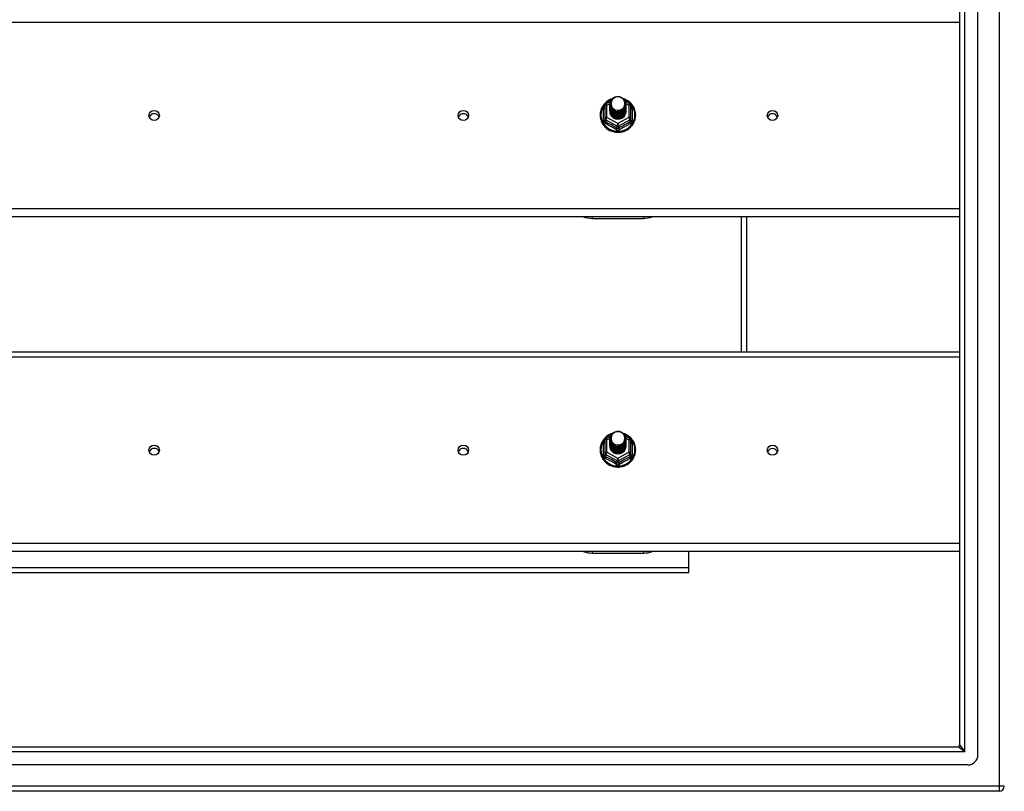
# Model space of a CAD drawing. Header units: inches. Extents: x 96 to 240, y 71 to 103.
# Tile 20 of 30: x 149 to 168, y 72 to 87. Entities that reach past the tile are written whole.
import ezdxf

# ---------------------------------------------------------------- set-up
doc = ezdxf.new("R2010")
doc.units = ezdxf.units.IN
doc.header["$MEASUREMENT"] = 0
doc.layers.add('Visible Edges(ANSI)', color=7, linetype='Continuous', lineweight=25)
doc.layers.add('Visible Tangent Edges(ANSI)', color=7, linetype='Continuous', lineweight=25)

msp = doc.modelspace()

# ---------------------------------------------------------------- linework, layer by layer
at = {"layer": 'Visible Edges(ANSI)'}
for p, q in [((167.596, 72.911), (167.596, 101.493)), ((167.242, 73.099), (167.242, 101.305)), ((160.354, 85.518), (160.354, 85.278)), ((160.374, 85.552), (160.464, 85.602)), ((160.454, 85.55), (160.454, 85.551)), ((160.454, 85.538), (160.454, 85.538)), ((160.454, 85.525), (160.454, 85.526)), ((160.454, 85.513), (160.454, 85.513)), ((160.454, 85.5), (160.454, 85.501)), ((160.454, 85.488), (160.454, 85.488)), ((160.454, 85.475), (160.454, 85.476)), ((160.454, 85.463), (160.454, 85.463)), ((160.454, 85.45), (160.454, 85.451)), ((160.454, 85.438), (160.454, 85.438)), ((160.454, 85.425), (160.454, 85.425)), ((160.749, 85.604), (160.841, 85.552)), ((160.761, 85.544), (160.761, 85.545)), ((160.761, 85.532), (160.761, 85.532)), ((160.761, 85.519), (160.761, 85.519)), ((160.761, 85.507), (160.761, 85.507)), ((160.761, 85.494), (160.761, 85.494)), ((160.761, 85.481), (160.761, 85.482)), ((160.761, 85.469), (160.761, 85.469)), ((160.761, 85.456), (160.761, 85.457)), ((160.761, 85.444), (160.761, 85.444)), ((160.761, 85.431), (160.761, 85.432)), ((160.862, 85.278), (160.862, 85.518)), ((160.354, 85.278), (160.354, 85.233)), ((160.454, 85.412), (160.454, 85.413)), ((160.589, 85.264), (160.588, 85.257)), ((160.761, 85.419), (160.761, 85.419)), ((160.862, 85.233), (160.862, 85.278)), ((167.242, 83.358), (130.608, 83.358)), ((160.108, 83.329), (161.108, 83.329)), ((163.108, 80.734), (163.108, 83.358)), ((130.608, 80.734), (167.242, 80.734)), ((160.354, 79.018), (160.354, 78.778)), ((160.374, 79.052), (160.464, 79.102)), ((160.454, 79.05), (160.454, 79.051)), ((160.454, 79.038), (160.454, 79.038)), ((160.454, 79.025), (160.454, 79.026)), ((160.454, 79.013), (160.454, 79.013)), ((160.454, 79), (160.454, 79.001)), ((160.454, 78.988), (160.454, 78.988)), ((160.454, 78.975), (160.454, 78.976)), ((160.454, 78.963), (160.454, 78.963)), ((160.454, 78.95), (160.454, 78.951)), ((160.454, 78.938), (160.454, 78.938)), ((160.454, 78.925), (160.454, 78.925)), ((160.749, 79.104), (160.841, 79.052)), ((160.761, 79.044), (160.761, 79.045)), ((160.761, 79.032), (160.761, 79.032)), ((160.761, 79.019), (160.761, 79.019)), ((160.761, 79.007), (160.761, 79.007)), ((160.761, 78.994), (160.761, 78.994)), ((160.761, 78.981), (160.761, 78.982)), ((160.761, 78.969), (160.761, 78.969)), ((160.761, 78.956), (160.761, 78.957)), ((160.761, 78.944), (160.761, 78.944)), ((160.761, 78.931), (160.761, 78.932)), ((160.862, 78.778), (160.862, 79.018)), ((160.354, 78.778), (160.354, 78.733)), ((160.454, 78.912), (160.454, 78.913)), ((160.589, 78.764), (160.588, 78.757)), ((160.761, 78.919), (160.761, 78.919)), ((160.862, 78.733), (160.862, 78.778)), ((167.242, 76.858), (130.608, 76.858)), ((160.108, 76.829), (161.108, 76.829)), ((161.983, 76.551), (161.983, 76.858)), ((135.233, 76.452), (161.983, 76.452)), ((161.983, 76.452), (161.983, 76.551)), ((97.005, 73.068), (167.211, 73.068)), ((167.399, 72.714), (96.816, 72.714)), ((168.009, 72.202), (96.974, 72.202))]:
    msp.add_line(p, q, dxfattribs=at)
at = {"layer": 'Visible Edges(ANSI)', "flags": 128}
for points in [[(160.496, 85.651), (160.474, 85.643), (160.452, 85.633), (160.432, 85.622), (160.412, 85.61), (160.393, 85.596), (160.375, 85.581), (160.358, 85.565), (160.342, 85.548), (160.328, 85.53), (160.315, 85.511), (160.303, 85.491), (160.292, 85.471), (160.284, 85.449), (160.276, 85.428), (160.27, 85.405), (160.266, 85.383), (160.264, 85.36), (160.263, 85.337), (160.263, 85.314), (160.265, 85.291), (160.269, 85.268), (160.275, 85.246), (160.282, 85.224), (160.29, 85.203), (160.3, 85.182), (160.312, 85.162), (160.325, 85.143), (160.339, 85.124), (160.354, 85.107), (160.371, 85.091), (160.389, 85.076), (160.407, 85.062), (160.427, 85.049), (160.448, 85.038), (160.469, 85.028), (160.491, 85.02), (160.513, 85.013), (160.536, 85.007), (160.559, 85.003), (160.583, 85.001), (160.606, 85), (160.63, 85), (160.653, 85.003), (160.677, 85.007), (160.7, 85.012), (160.722, 85.019), (160.744, 85.027), (160.765, 85.037), (160.786, 85.048), (160.806, 85.06), (160.825, 85.074), (160.842, 85.089), (160.859, 85.105), (160.875, 85.122), (160.889, 85.141), (160.902, 85.16), (160.914, 85.18), (160.924, 85.2), (160.933, 85.222), (160.94, 85.244), (160.946, 85.266), (160.95, 85.289), (160.952, 85.311), (160.953, 85.334)], [(160.475, 85.477), (160.459, 85.516), (160.454, 85.557), (160.462, 85.598), (160.482, 85.635), (160.512, 85.665), (160.55, 85.686), (160.592, 85.696), (160.636, 85.693), (160.677, 85.679), (160.713, 85.654), (160.74, 85.621), (160.757, 85.581), (160.761, 85.538), (160.753, 85.496), (160.733, 85.458), (160.703, 85.427), (160.666, 85.405), (160.623, 85.394), (160.579, 85.395), (160.538, 85.408), (160.502, 85.432), (160.475, 85.464), (160.459, 85.503), (160.454, 85.544)], [(160.492, 85.622), (160.491, 85.619), (160.489, 85.617), (160.488, 85.614), (160.487, 85.612), (160.486, 85.609), (160.485, 85.606), (160.484, 85.604), (160.483, 85.601), (160.482, 85.598), (160.482, 85.596), (160.481, 85.593), (160.48, 85.59), (160.48, 85.587), (160.479, 85.585), (160.479, 85.582), (160.479, 85.579), (160.478, 85.576), (160.478, 85.573), (160.478, 85.571), (160.478, 85.568), (160.478, 85.565), (160.478, 85.562), (160.478, 85.559), (160.478, 85.557)], [(160.494, 85.452), (160.516, 85.434), (160.543, 85.419), (160.571, 85.411), (160.601, 85.407), (160.631, 85.41), (160.66, 85.418), (160.686, 85.432), (160.71, 85.451), (160.728, 85.474), (160.742, 85.5), (160.75, 85.528), (160.752, 85.557), (160.747, 85.586), (160.736, 85.613), (160.72, 85.638), (160.699, 85.659), (160.674, 85.675), (160.645, 85.685), (160.616, 85.689), (160.586, 85.687), (160.557, 85.679), (160.531, 85.665), (160.509, 85.645), (160.492, 85.622)], [(160.953, 85.334), (160.952, 85.361), (160.949, 85.387), (160.943, 85.413), (160.936, 85.438), (160.927, 85.463), (160.915, 85.486), (160.902, 85.509), (160.887, 85.531), (160.87, 85.552), (160.852, 85.571), (160.832, 85.589), (160.811, 85.605), (160.788, 85.62), (160.765, 85.632), (160.74, 85.643), (160.715, 85.653)], [(160.454, 85.55), (160.454, 85.546), (160.454, 85.541), (160.455, 85.537), (160.455, 85.533), (160.456, 85.528), (160.457, 85.524), (160.458, 85.519), (160.459, 85.515), (160.46, 85.511), (160.461, 85.506), (160.463, 85.502), (160.464, 85.498), (160.466, 85.494), (160.468, 85.49), (160.47, 85.486), (160.472, 85.482), (160.474, 85.478), (160.477, 85.474), (160.479, 85.47), (160.482, 85.466), (160.485, 85.463), (160.488, 85.459), (160.491, 85.456), (160.494, 85.452)], [(160.454, 85.538), (160.455, 85.519), (160.459, 85.5), (160.466, 85.482), (160.475, 85.465), (160.486, 85.449), (160.499, 85.434), (160.514, 85.422), (160.531, 85.411), (160.549, 85.403), (160.568, 85.397), (160.588, 85.394), (160.608, 85.393), (160.628, 85.394), (160.647, 85.398), (160.666, 85.405), (160.684, 85.413), (160.701, 85.425), (160.716, 85.438), (160.729, 85.452), (160.741, 85.469), (160.75, 85.487), (160.756, 85.505), (160.76, 85.524), (160.761, 85.544)], [(160.761, 85.538), (160.761, 85.518), (160.757, 85.498), (160.751, 85.479), (160.743, 85.46), (160.732, 85.443), (160.718, 85.428), (160.703, 85.414), (160.686, 85.402), (160.668, 85.393), (160.648, 85.386), (160.628, 85.382), (160.608, 85.38), (160.587, 85.381), (160.567, 85.385), (160.547, 85.392), (160.529, 85.4), (160.512, 85.411), (160.497, 85.425), (160.484, 85.44), (160.473, 85.456), (160.464, 85.474), (160.458, 85.493), (160.455, 85.512), (160.454, 85.532)], [(160.454, 85.525), (160.455, 85.506), (160.459, 85.487), (160.466, 85.469), (160.475, 85.452), (160.486, 85.436), (160.499, 85.422), (160.514, 85.409), (160.531, 85.399), (160.549, 85.391), (160.568, 85.385), (160.588, 85.381), (160.608, 85.38), (160.628, 85.382), (160.647, 85.386), (160.666, 85.392), (160.684, 85.401), (160.701, 85.412), (160.716, 85.425), (160.729, 85.44), (160.741, 85.456), (160.75, 85.474), (160.756, 85.493), (160.76, 85.512), (160.761, 85.532)], [(160.761, 85.526), (160.761, 85.505), (160.757, 85.485), (160.751, 85.466), (160.743, 85.448), (160.732, 85.431), (160.718, 85.415), (160.703, 85.401), (160.686, 85.39), (160.668, 85.381), (160.648, 85.374), (160.628, 85.369), (160.608, 85.368), (160.587, 85.369), (160.567, 85.373), (160.547, 85.379), (160.529, 85.388), (160.512, 85.399), (160.497, 85.412), (160.484, 85.427), (160.473, 85.444), (160.464, 85.461), (160.458, 85.48), (160.455, 85.5), (160.454, 85.519)], [(160.454, 85.513), (160.455, 85.494), (160.459, 85.475), (160.466, 85.457), (160.475, 85.44), (160.486, 85.424), (160.499, 85.409), (160.514, 85.397), (160.531, 85.386), (160.549, 85.378), (160.568, 85.372), (160.588, 85.368), (160.608, 85.367), (160.628, 85.369), (160.647, 85.373), (160.666, 85.38), (160.684, 85.388), (160.701, 85.399), (160.716, 85.412), (160.729, 85.427), (160.741, 85.444), (160.75, 85.461), (160.756, 85.48), (160.76, 85.499), (160.761, 85.519)], [(160.761, 85.513), (160.761, 85.493), (160.757, 85.473), (160.751, 85.454), (160.743, 85.435), (160.732, 85.418), (160.718, 85.403), (160.703, 85.389), (160.686, 85.377), (160.668, 85.368), (160.648, 85.361), (160.628, 85.357), (160.608, 85.355), (160.587, 85.356), (160.567, 85.36), (160.547, 85.366), (160.529, 85.375), (160.512, 85.386), (160.497, 85.399), (160.484, 85.414), (160.473, 85.431), (160.464, 85.449), (160.458, 85.468), (160.455, 85.487), (160.454, 85.507)], [(160.454, 85.5), (160.455, 85.481), (160.459, 85.462), (160.466, 85.444), (160.475, 85.427), (160.486, 85.411), (160.499, 85.397), (160.514, 85.384), (160.531, 85.374), (160.549, 85.365), (160.568, 85.359), (160.588, 85.356), (160.608, 85.355), (160.628, 85.356), (160.647, 85.36), (160.666, 85.367), (160.684, 85.376), (160.701, 85.387), (160.716, 85.4), (160.729, 85.415), (160.741, 85.431), (160.75, 85.449), (160.756, 85.468), (160.76, 85.487), (160.761, 85.507)], [(160.761, 85.5), (160.761, 85.48), (160.757, 85.46), (160.751, 85.441), (160.743, 85.423), (160.732, 85.406), (160.718, 85.39), (160.703, 85.376), (160.686, 85.365), (160.668, 85.355), (160.648, 85.349), (160.628, 85.344), (160.608, 85.343), (160.587, 85.344), (160.567, 85.348), (160.547, 85.354), (160.529, 85.363), (160.512, 85.374), (160.497, 85.387), (160.484, 85.402), (160.473, 85.418), (160.464, 85.436), (160.458, 85.455), (160.455, 85.475), (160.454, 85.494)], [(160.454, 85.488), (160.455, 85.469), (160.459, 85.45), (160.466, 85.432), (160.475, 85.415), (160.486, 85.399), (160.499, 85.384), (160.514, 85.372), (160.531, 85.361), (160.549, 85.353), (160.568, 85.347), (160.588, 85.343), (160.608, 85.342), (160.628, 85.344), (160.647, 85.348), (160.666, 85.354), (160.684, 85.363), (160.701, 85.374), (160.716, 85.387), (160.729, 85.402), (160.741, 85.419), (160.75, 85.436), (160.756, 85.455), (160.76, 85.474), (160.761, 85.494)], [(160.761, 85.488), (160.761, 85.468), (160.757, 85.448), (160.751, 85.428), (160.743, 85.41), (160.732, 85.393), (160.718, 85.377), (160.703, 85.364), (160.686, 85.352), (160.668, 85.343), (160.648, 85.336), (160.628, 85.332), (160.608, 85.33), (160.587, 85.331), (160.567, 85.335), (160.547, 85.341), (160.529, 85.35), (160.512, 85.361), (160.497, 85.374), (160.484, 85.389), (160.473, 85.406), (160.464, 85.424), (160.458, 85.443), (160.455, 85.462), (160.454, 85.482)], [(160.454, 85.475), (160.455, 85.456), (160.459, 85.437), (160.466, 85.419), (160.475, 85.402), (160.486, 85.386), (160.499, 85.372), (160.514, 85.359), (160.531, 85.349), (160.549, 85.34), (160.568, 85.334), (160.588, 85.331), (160.608, 85.33), (160.628, 85.331), (160.647, 85.335), (160.666, 85.342), (160.684, 85.351), (160.701, 85.362), (160.716, 85.375), (160.729, 85.39), (160.741, 85.406), (160.75, 85.424), (160.756, 85.442), (160.76, 85.462), (160.761, 85.481)], [(160.761, 85.475), (160.761, 85.455), (160.757, 85.435), (160.751, 85.416), (160.743, 85.398), (160.732, 85.38), (160.718, 85.365), (160.703, 85.351), (160.686, 85.34), (160.668, 85.33), (160.648, 85.324), (160.628, 85.319), (160.608, 85.318), (160.587, 85.319), (160.567, 85.323), (160.547, 85.329), (160.529, 85.338), (160.512, 85.349), (160.497, 85.362), (160.484, 85.377), (160.473, 85.393), (160.464, 85.411), (160.458, 85.43), (160.455, 85.449), (160.454, 85.469)], [(160.454, 85.463), (160.455, 85.444), (160.459, 85.425), (160.466, 85.407), (160.475, 85.389), (160.486, 85.374), (160.499, 85.359), (160.514, 85.347), (160.531, 85.336), (160.549, 85.328), (160.568, 85.322), (160.588, 85.318), (160.608, 85.317), (160.628, 85.319), (160.647, 85.323), (160.666, 85.329), (160.684, 85.338), (160.701, 85.349), (160.716, 85.362), (160.729, 85.377), (160.741, 85.394), (160.75, 85.411), (160.756, 85.43), (160.76, 85.449), (160.761, 85.469)], [(160.761, 85.463), (160.761, 85.443), (160.757, 85.423), (160.751, 85.403), (160.743, 85.385), (160.732, 85.368), (160.718, 85.352), (160.703, 85.339), (160.686, 85.327), (160.668, 85.318), (160.648, 85.311), (160.628, 85.307), (160.608, 85.305), (160.587, 85.306), (160.567, 85.31), (160.547, 85.316), (160.529, 85.325), (160.512, 85.336), (160.497, 85.349), (160.484, 85.364), (160.473, 85.381), (160.464, 85.399), (160.458, 85.418), (160.455, 85.437), (160.454, 85.457)], [(160.454, 85.45), (160.455, 85.431), (160.459, 85.412), (160.466, 85.394), (160.475, 85.377), (160.486, 85.361), (160.499, 85.347), (160.514, 85.334), (160.531, 85.324), (160.549, 85.315), (160.568, 85.309), (160.588, 85.306), (160.608, 85.305), (160.628, 85.306), (160.647, 85.31), (160.666, 85.317), (160.684, 85.326), (160.701, 85.337), (160.716, 85.35), (160.729, 85.365), (160.741, 85.381), (160.75, 85.399), (160.756, 85.417), (160.76, 85.437), (160.761, 85.456)], [(160.761, 85.45), (160.761, 85.43), (160.757, 85.41), (160.751, 85.391), (160.743, 85.372), (160.732, 85.355), (160.718, 85.34), (160.703, 85.326), (160.686, 85.315), (160.668, 85.305), (160.648, 85.298), (160.628, 85.294), (160.608, 85.293), (160.587, 85.294), (160.567, 85.297), (160.547, 85.304), (160.529, 85.313), (160.512, 85.324), (160.497, 85.337), (160.484, 85.352), (160.473, 85.368), (160.464, 85.386), (160.458, 85.405), (160.455, 85.424), (160.454, 85.444)], [(160.454, 85.438), (160.455, 85.418), (160.459, 85.4), (160.466, 85.382), (160.475, 85.364), (160.486, 85.348), (160.499, 85.334), (160.514, 85.322), (160.531, 85.311), (160.549, 85.303), (160.568, 85.297), (160.588, 85.293), (160.608, 85.292), (160.628, 85.294), (160.647, 85.298), (160.666, 85.304), (160.684, 85.313), (160.701, 85.324), (160.716, 85.337), (160.729, 85.352), (160.741, 85.369), (160.75, 85.386), (160.756, 85.405), (160.76, 85.424), (160.761, 85.444)], [(160.761, 85.438), (160.761, 85.418), (160.757, 85.398), (160.751, 85.378), (160.743, 85.36), (160.732, 85.343), (160.718, 85.327), (160.703, 85.314), (160.686, 85.302), (160.668, 85.293), (160.648, 85.286), (160.628, 85.282), (160.608, 85.28), (160.587, 85.281), (160.567, 85.285), (160.547, 85.291), (160.529, 85.3), (160.512, 85.311), (160.497, 85.324), (160.484, 85.339), (160.473, 85.356), (160.464, 85.374), (160.458, 85.392), (160.455, 85.412), (160.454, 85.431)], [(160.454, 85.425), (160.455, 85.406), (160.459, 85.387), (160.466, 85.369), (160.475, 85.352), (160.486, 85.336), (160.499, 85.322), (160.514, 85.309), (160.531, 85.299), (160.549, 85.29), (160.568, 85.284), (160.588, 85.281), (160.608, 85.28), (160.628, 85.281), (160.647, 85.285), (160.666, 85.292), (160.684, 85.301), (160.701, 85.312), (160.716, 85.325), (160.729, 85.34), (160.741, 85.356), (160.75, 85.374), (160.756, 85.392), (160.76, 85.412), (160.761, 85.431)], [(160.761, 85.425), (160.761, 85.405), (160.757, 85.385), (160.751, 85.366), (160.743, 85.347), (160.732, 85.33), (160.718, 85.315), (160.703, 85.301), (160.686, 85.289), (160.668, 85.28), (160.648, 85.273), (160.628, 85.269), (160.608, 85.268), (160.587, 85.269), (160.567, 85.272), (160.547, 85.279), (160.529, 85.287), (160.512, 85.298), (160.497, 85.312), (160.484, 85.327), (160.473, 85.343), (160.464, 85.361), (160.458, 85.38), (160.455, 85.399), (160.454, 85.419)], [(160.492, 85.491), (160.491, 85.491), (160.491, 85.49), (160.49, 85.49), (160.489, 85.489), (160.489, 85.488), (160.488, 85.488), (160.487, 85.487), (160.486, 85.487), (160.486, 85.486), (160.485, 85.485), (160.484, 85.485), (160.484, 85.484), (160.483, 85.484), (160.482, 85.483), (160.481, 85.482), (160.481, 85.482), (160.48, 85.481), (160.479, 85.481), (160.479, 85.48), (160.478, 85.479), (160.477, 85.479), (160.476, 85.478), (160.476, 85.478), (160.475, 85.477)], [(160.478, 85.557), (160.478, 85.554), (160.478, 85.551), (160.478, 85.548), (160.478, 85.545), (160.478, 85.543), (160.478, 85.54), (160.478, 85.537), (160.479, 85.534), (160.479, 85.531), (160.479, 85.529), (160.48, 85.526), (160.481, 85.523), (160.481, 85.52), (160.482, 85.518), (160.483, 85.515), (160.483, 85.512), (160.484, 85.51), (160.485, 85.507), (160.486, 85.504), (160.487, 85.502), (160.488, 85.499), (160.49, 85.497), (160.491, 85.494), (160.492, 85.491)], [(160.454, 85.412), (160.455, 85.393), (160.459, 85.375), (160.466, 85.356), (160.475, 85.339), (160.486, 85.323), (160.499, 85.309), (160.514, 85.297), (160.531, 85.286), (160.549, 85.278), (160.568, 85.272), (160.588, 85.268), (160.608, 85.267), (160.628, 85.269), (160.647, 85.273), (160.666, 85.279), (160.684, 85.288), (160.701, 85.299), (160.716, 85.312), (160.729, 85.327), (160.741, 85.343), (160.75, 85.361), (160.756, 85.38), (160.76, 85.399), (160.761, 85.419)], [(160.588, 85.257), (160.58, 85.258), (160.572, 85.26), (160.564, 85.262), (160.556, 85.265), (160.548, 85.268), (160.54, 85.271), (160.533, 85.275), (160.526, 85.279), (160.519, 85.284), (160.512, 85.288), (160.506, 85.294), (160.5, 85.299), (160.494, 85.305), (160.489, 85.311), (160.484, 85.318), (160.479, 85.324), (160.475, 85.331), (160.471, 85.338), (160.468, 85.346), (160.465, 85.353), (160.462, 85.361), (160.46, 85.368), (160.458, 85.376), (160.457, 85.384)], [(160.761, 85.413), (160.761, 85.413), (160.761, 85.412), (160.761, 85.412), (160.761, 85.412), (160.761, 85.412), (160.761, 85.412), (160.761, 85.412), (160.761, 85.412), (160.761, 85.412), (160.761, 85.412), (160.761, 85.412), (160.761, 85.412), (160.761, 85.411), (160.761, 85.411), (160.761, 85.411), (160.761, 85.411), (160.761, 85.411), (160.761, 85.411), (160.761, 85.411), (160.761, 85.411), (160.761, 85.411), (160.761, 85.411), (160.761, 85.411), (160.761, 85.41)], [(160.496, 79.151), (160.474, 79.143), (160.452, 79.133), (160.432, 79.122), (160.412, 79.11), (160.393, 79.096), (160.375, 79.081), (160.358, 79.065), (160.342, 79.048), (160.328, 79.03), (160.315, 79.011), (160.303, 78.991), (160.292, 78.971), (160.284, 78.949), (160.276, 78.928), (160.27, 78.905), (160.266, 78.883), (160.264, 78.86), (160.263, 78.837), (160.263, 78.814), (160.265, 78.791), (160.269, 78.768), (160.275, 78.746), (160.282, 78.724), (160.29, 78.703), (160.3, 78.682), (160.312, 78.662), (160.325, 78.643), (160.339, 78.624), (160.354, 78.607), (160.371, 78.591), (160.389, 78.576), (160.407, 78.562), (160.427, 78.549), (160.448, 78.538), (160.469, 78.528), (160.491, 78.52), (160.513, 78.513), (160.536, 78.507), (160.559, 78.503), (160.583, 78.501), (160.606, 78.5), (160.63, 78.5), (160.653, 78.503), (160.677, 78.507), (160.7, 78.512), (160.722, 78.519), (160.744, 78.527), (160.765, 78.537), (160.786, 78.548), (160.806, 78.56), (160.825, 78.574), (160.842, 78.589), (160.859, 78.605), (160.875, 78.622), (160.889, 78.641), (160.902, 78.66), (160.914, 78.68), (160.924, 78.7), (160.933, 78.722), (160.94, 78.744), (160.946, 78.766), (160.95, 78.789), (160.952, 78.811), (160.953, 78.834)], [(160.475, 78.977), (160.459, 79.016), (160.454, 79.057), (160.462, 79.098), (160.482, 79.135), (160.512, 79.165), (160.55, 79.186), (160.592, 79.196), (160.636, 79.193), (160.677, 79.179), (160.713, 79.154), (160.74, 79.121), (160.757, 79.081), (160.761, 79.038), (160.753, 78.996), (160.733, 78.958), (160.703, 78.927), (160.666, 78.905), (160.623, 78.894), (160.579, 78.895), (160.538, 78.908), (160.502, 78.932), (160.475, 78.964), (160.459, 79.003), (160.454, 79.044)], [(160.492, 79.122), (160.491, 79.119), (160.489, 79.117), (160.488, 79.114), (160.487, 79.112), (160.486, 79.109), (160.485, 79.106), (160.484, 79.104), (160.483, 79.101), (160.482, 79.098), (160.482, 79.096), (160.481, 79.093), (160.48, 79.09), (160.48, 79.087), (160.479, 79.085), (160.479, 79.082), (160.479, 79.079), (160.478, 79.076), (160.478, 79.073), (160.478, 79.071), (160.478, 79.068), (160.478, 79.065), (160.478, 79.062), (160.478, 79.059), (160.478, 79.057)], [(160.494, 78.952), (160.516, 78.934), (160.543, 78.919), (160.571, 78.911), (160.601, 78.907), (160.631, 78.91), (160.66, 78.918), (160.686, 78.932), (160.71, 78.951), (160.728, 78.974), (160.742, 79), (160.75, 79.028), (160.752, 79.057), (160.747, 79.086), (160.736, 79.113), (160.72, 79.138), (160.699, 79.159), (160.674, 79.175), (160.645, 79.185), (160.616, 79.189), (160.586, 79.187), (160.557, 79.179), (160.531, 79.165), (160.509, 79.145), (160.492, 79.122)], [(160.953, 78.834), (160.952, 78.861), (160.949, 78.887), (160.943, 78.913), (160.936, 78.938), (160.927, 78.963), (160.915, 78.986), (160.902, 79.009), (160.887, 79.031), (160.87, 79.052), (160.852, 79.071), (160.832, 79.089), (160.811, 79.105), (160.788, 79.12), (160.765, 79.132), (160.74, 79.143), (160.715, 79.153)], [(160.454, 79.05), (160.454, 79.046), (160.454, 79.041), (160.455, 79.037), (160.455, 79.033), (160.456, 79.028), (160.457, 79.024), (160.458, 79.019), (160.459, 79.015), (160.46, 79.011), (160.461, 79.006), (160.463, 79.002), (160.464, 78.998), (160.466, 78.994), (160.468, 78.99), (160.47, 78.986), (160.472, 78.982), (160.474, 78.978), (160.477, 78.974), (160.479, 78.97), (160.482, 78.966), (160.485, 78.963), (160.488, 78.959), (160.491, 78.956), (160.494, 78.952)], [(160.454, 79.038), (160.455, 79.019), (160.459, 79), (160.466, 78.982), (160.475, 78.965), (160.486, 78.949), (160.499, 78.934), (160.514, 78.922), (160.531, 78.911), (160.549, 78.903), (160.568, 78.897), (160.588, 78.894), (160.608, 78.893), (160.628, 78.894), (160.647, 78.898), (160.666, 78.905), (160.684, 78.913), (160.701, 78.925), (160.716, 78.938), (160.729, 78.952), (160.741, 78.969), (160.75, 78.987), (160.756, 79.005), (160.76, 79.024), (160.761, 79.044)], [(160.761, 79.038), (160.761, 79.018), (160.757, 78.998), (160.751, 78.979), (160.743, 78.96), (160.732, 78.943), (160.718, 78.928), (160.703, 78.914), (160.686, 78.902), (160.668, 78.893), (160.648, 78.886), (160.628, 78.882), (160.608, 78.88), (160.587, 78.881), (160.567, 78.885), (160.547, 78.892), (160.529, 78.9), (160.512, 78.911), (160.497, 78.925), (160.484, 78.94), (160.473, 78.956), (160.464, 78.974), (160.458, 78.993), (160.455, 79.012), (160.454, 79.032)], [(160.454, 79.025), (160.455, 79.006), (160.459, 78.987), (160.466, 78.969), (160.475, 78.952), (160.486, 78.936), (160.499, 78.922), (160.514, 78.909), (160.531, 78.899), (160.549, 78.891), (160.568, 78.885), (160.588, 78.881), (160.608, 78.88), (160.628, 78.882), (160.647, 78.886), (160.666, 78.892), (160.684, 78.901), (160.701, 78.912), (160.716, 78.925), (160.729, 78.94), (160.741, 78.956), (160.75, 78.974), (160.756, 78.993), (160.76, 79.012), (160.761, 79.032)], [(160.761, 79.026), (160.761, 79.005), (160.757, 78.985), (160.751, 78.966), (160.743, 78.948), (160.732, 78.931), (160.718, 78.915), (160.703, 78.901), (160.686, 78.89), (160.668, 78.881), (160.648, 78.874), (160.628, 78.869), (160.608, 78.868), (160.587, 78.869), (160.567, 78.873), (160.547, 78.879), (160.529, 78.888), (160.512, 78.899), (160.497, 78.912), (160.484, 78.927), (160.473, 78.944), (160.464, 78.961), (160.458, 78.98), (160.455, 79), (160.454, 79.019)], [(160.454, 79.013), (160.455, 78.994), (160.459, 78.975), (160.466, 78.957), (160.475, 78.94), (160.486, 78.924), (160.499, 78.909), (160.514, 78.897), (160.531, 78.886), (160.549, 78.878), (160.568, 78.872), (160.588, 78.868), (160.608, 78.867), (160.628, 78.869), (160.647, 78.873), (160.666, 78.88), (160.684, 78.888), (160.701, 78.899), (160.716, 78.912), (160.729, 78.927), (160.741, 78.944), (160.75, 78.961), (160.756, 78.98), (160.76, 78.999), (160.761, 79.019)], [(160.761, 79.013), (160.761, 78.993), (160.757, 78.973), (160.751, 78.954), (160.743, 78.935), (160.732, 78.918), (160.718, 78.903), (160.703, 78.889), (160.686, 78.877), (160.668, 78.868), (160.648, 78.861), (160.628, 78.857), (160.608, 78.855), (160.587, 78.856), (160.567, 78.86), (160.547, 78.866), (160.529, 78.875), (160.512, 78.886), (160.497, 78.899), (160.484, 78.914), (160.473, 78.931), (160.464, 78.949), (160.458, 78.968), (160.455, 78.987), (160.454, 79.007)], [(160.454, 79), (160.455, 78.981), (160.459, 78.962), (160.466, 78.944), (160.475, 78.927), (160.486, 78.911), (160.499, 78.897), (160.514, 78.884), (160.531, 78.874), (160.549, 78.865), (160.568, 78.859), (160.588, 78.856), (160.608, 78.855), (160.628, 78.856), (160.647, 78.86), (160.666, 78.867), (160.684, 78.876), (160.701, 78.887), (160.716, 78.9), (160.729, 78.915), (160.741, 78.931), (160.75, 78.949), (160.756, 78.968), (160.76, 78.987), (160.761, 79.007)], [(160.761, 79), (160.761, 78.98), (160.757, 78.96), (160.751, 78.941), (160.743, 78.923), (160.732, 78.906), (160.718, 78.89), (160.703, 78.876), (160.686, 78.865), (160.668, 78.855), (160.648, 78.849), (160.628, 78.844), (160.608, 78.843), (160.587, 78.844), (160.567, 78.848), (160.547, 78.854), (160.529, 78.863), (160.512, 78.874), (160.497, 78.887), (160.484, 78.902), (160.473, 78.918), (160.464, 78.936), (160.458, 78.955), (160.455, 78.975), (160.454, 78.994)], [(160.454, 78.988), (160.455, 78.969), (160.459, 78.95), (160.466, 78.932), (160.475, 78.915), (160.486, 78.899), (160.499, 78.884), (160.514, 78.872), (160.531, 78.861), (160.549, 78.853), (160.568, 78.847), (160.588, 78.843), (160.608, 78.842), (160.628, 78.844), (160.647, 78.848), (160.666, 78.854), (160.684, 78.863), (160.701, 78.874), (160.716, 78.887), (160.729, 78.902), (160.741, 78.919), (160.75, 78.936), (160.756, 78.955), (160.76, 78.974), (160.761, 78.994)], [(160.761, 78.988), (160.761, 78.968), (160.757, 78.948), (160.751, 78.928), (160.743, 78.91), (160.732, 78.893), (160.718, 78.877), (160.703, 78.864), (160.686, 78.852), (160.668, 78.843), (160.648, 78.836), (160.628, 78.832), (160.608, 78.83), (160.587, 78.831), (160.567, 78.835), (160.547, 78.841), (160.529, 78.85), (160.512, 78.861), (160.497, 78.874), (160.484, 78.889), (160.473, 78.906), (160.464, 78.924), (160.458, 78.943), (160.455, 78.962), (160.454, 78.982)], [(160.454, 78.975), (160.455, 78.956), (160.459, 78.937), (160.466, 78.919), (160.475, 78.902), (160.486, 78.886), (160.499, 78.872), (160.514, 78.859), (160.531, 78.849), (160.549, 78.84), (160.568, 78.834), (160.588, 78.831), (160.608, 78.83), (160.628, 78.831), (160.647, 78.835), (160.666, 78.842), (160.684, 78.851), (160.701, 78.862), (160.716, 78.875), (160.729, 78.89), (160.741, 78.906), (160.75, 78.924), (160.756, 78.942), (160.76, 78.962), (160.761, 78.981)], [(160.761, 78.975), (160.761, 78.955), (160.757, 78.935), (160.751, 78.916), (160.743, 78.898), (160.732, 78.88), (160.718, 78.865), (160.703, 78.851), (160.686, 78.84), (160.668, 78.83), (160.648, 78.824), (160.628, 78.819), (160.608, 78.818), (160.587, 78.819), (160.567, 78.823), (160.547, 78.829), (160.529, 78.838), (160.512, 78.849), (160.497, 78.862), (160.484, 78.877), (160.473, 78.893), (160.464, 78.911), (160.458, 78.93), (160.455, 78.949), (160.454, 78.969)], [(160.454, 78.963), (160.455, 78.944), (160.459, 78.925), (160.466, 78.907), (160.475, 78.889), (160.486, 78.874), (160.499, 78.859), (160.514, 78.847), (160.531, 78.836), (160.549, 78.828), (160.568, 78.822), (160.588, 78.818), (160.608, 78.817), (160.628, 78.819), (160.647, 78.823), (160.666, 78.829), (160.684, 78.838), (160.701, 78.849), (160.716, 78.862), (160.729, 78.877), (160.741, 78.894), (160.75, 78.911), (160.756, 78.93), (160.76, 78.949), (160.761, 78.969)], [(160.761, 78.963), (160.761, 78.943), (160.757, 78.923), (160.751, 78.903), (160.743, 78.885), (160.732, 78.868), (160.718, 78.852), (160.703, 78.839), (160.686, 78.827), (160.668, 78.818), (160.648, 78.811), (160.628, 78.807), (160.608, 78.805), (160.587, 78.806), (160.567, 78.81), (160.547, 78.816), (160.529, 78.825), (160.512, 78.836), (160.497, 78.849), (160.484, 78.864), (160.473, 78.881), (160.464, 78.899), (160.458, 78.918), (160.455, 78.937), (160.454, 78.957)], [(160.454, 78.95), (160.455, 78.931), (160.459, 78.912), (160.466, 78.894), (160.475, 78.877), (160.486, 78.861), (160.499, 78.847), (160.514, 78.834), (160.531, 78.824), (160.549, 78.815), (160.568, 78.809), (160.588, 78.806), (160.608, 78.805), (160.628, 78.806), (160.647, 78.81), (160.666, 78.817), (160.684, 78.826), (160.701, 78.837), (160.716, 78.85), (160.729, 78.865), (160.741, 78.881), (160.75, 78.899), (160.756, 78.917), (160.76, 78.937), (160.761, 78.956)], [(160.761, 78.95), (160.761, 78.93), (160.757, 78.91), (160.751, 78.891), (160.743, 78.872), (160.732, 78.855), (160.718, 78.84), (160.703, 78.826), (160.686, 78.815), (160.668, 78.805), (160.648, 78.798), (160.628, 78.794), (160.608, 78.793), (160.587, 78.794), (160.567, 78.797), (160.547, 78.804), (160.529, 78.813), (160.512, 78.824), (160.497, 78.837), (160.484, 78.852), (160.473, 78.868), (160.464, 78.886), (160.458, 78.905), (160.455, 78.924), (160.454, 78.944)], [(160.454, 78.938), (160.455, 78.918), (160.459, 78.9), (160.466, 78.882), (160.475, 78.864), (160.486, 78.848), (160.499, 78.834), (160.514, 78.822), (160.531, 78.811), (160.549, 78.803), (160.568, 78.797), (160.588, 78.793), (160.608, 78.792), (160.628, 78.794), (160.647, 78.798), (160.666, 78.804), (160.684, 78.813), (160.701, 78.824), (160.716, 78.837), (160.729, 78.852), (160.741, 78.869), (160.75, 78.886), (160.756, 78.905), (160.76, 78.924), (160.761, 78.944)], [(160.761, 78.938), (160.761, 78.918), (160.757, 78.898), (160.751, 78.878), (160.743, 78.86), (160.732, 78.843), (160.718, 78.827), (160.703, 78.814), (160.686, 78.802), (160.668, 78.793), (160.648, 78.786), (160.628, 78.782), (160.608, 78.78), (160.587, 78.781), (160.567, 78.785), (160.547, 78.791), (160.529, 78.8), (160.512, 78.811), (160.497, 78.824), (160.484, 78.839), (160.473, 78.856), (160.464, 78.874), (160.458, 78.892), (160.455, 78.912), (160.454, 78.931)], [(160.454, 78.925), (160.455, 78.906), (160.459, 78.887), (160.466, 78.869), (160.475, 78.852), (160.486, 78.836), (160.499, 78.822), (160.514, 78.809), (160.531, 78.799), (160.549, 78.79), (160.568, 78.784), (160.588, 78.781), (160.608, 78.78), (160.628, 78.781), (160.647, 78.785), (160.666, 78.792), (160.684, 78.801), (160.701, 78.812), (160.716, 78.825), (160.729, 78.84), (160.741, 78.856), (160.75, 78.874), (160.756, 78.892), (160.76, 78.912), (160.761, 78.931)], [(160.761, 78.925), (160.761, 78.905), (160.757, 78.885), (160.751, 78.866), (160.743, 78.847), (160.732, 78.83), (160.718, 78.815), (160.703, 78.801), (160.686, 78.789), (160.668, 78.78), (160.648, 78.773), (160.628, 78.769), (160.608, 78.768), (160.587, 78.769), (160.567, 78.772), (160.547, 78.779), (160.529, 78.787), (160.512, 78.798), (160.497, 78.812), (160.484, 78.827), (160.473, 78.843), (160.464, 78.861), (160.458, 78.88), (160.455, 78.899), (160.454, 78.919)], [(160.492, 78.991), (160.491, 78.991), (160.491, 78.99), (160.49, 78.99), (160.489, 78.989), (160.489, 78.988), (160.488, 78.988), (160.487, 78.987), (160.486, 78.987), (160.486, 78.986), (160.485, 78.985), (160.484, 78.985), (160.484, 78.984), (160.483, 78.984), (160.482, 78.983), (160.481, 78.982), (160.481, 78.982), (160.48, 78.981), (160.479, 78.981), (160.479, 78.98), (160.478, 78.979), (160.477, 78.979), (160.476, 78.978), (160.476, 78.978), (160.475, 78.977)], [(160.478, 79.057), (160.478, 79.054), (160.478, 79.051), (160.478, 79.048), (160.478, 79.045), (160.478, 79.043), (160.478, 79.04), (160.478, 79.037), (160.479, 79.034), (160.479, 79.031), (160.479, 79.029), (160.48, 79.026), (160.481, 79.023), (160.481, 79.02), (160.482, 79.018), (160.483, 79.015), (160.483, 79.012), (160.484, 79.01), (160.485, 79.007), (160.486, 79.004), (160.487, 79.002), (160.488, 78.999), (160.49, 78.997), (160.491, 78.994), (160.492, 78.991)], [(160.454, 78.912), (160.455, 78.893), (160.459, 78.875), (160.466, 78.856), (160.475, 78.839), (160.486, 78.823), (160.499, 78.809), (160.514, 78.797), (160.531, 78.786), (160.549, 78.778), (160.568, 78.772), (160.588, 78.768), (160.608, 78.767), (160.628, 78.769), (160.647, 78.773), (160.666, 78.779), (160.684, 78.788), (160.701, 78.799), (160.716, 78.812), (160.729, 78.827), (160.741, 78.843), (160.75, 78.861), (160.756, 78.88), (160.76, 78.899), (160.761, 78.919)], [(160.588, 78.757), (160.58, 78.758), (160.572, 78.76), (160.564, 78.762), (160.556, 78.765), (160.548, 78.768), (160.54, 78.771), (160.533, 78.775), (160.526, 78.779), (160.519, 78.784), (160.512, 78.788), (160.506, 78.794), (160.5, 78.799), (160.494, 78.805), (160.489, 78.811), (160.484, 78.818), (160.479, 78.824), (160.475, 78.831), (160.471, 78.838), (160.468, 78.846), (160.465, 78.853), (160.462, 78.861), (160.46, 78.868), (160.458, 78.876), (160.457, 78.884)], [(160.761, 78.913), (160.761, 78.913), (160.761, 78.912), (160.761, 78.912), (160.761, 78.912), (160.761, 78.912), (160.761, 78.912), (160.761, 78.912), (160.761, 78.912), (160.761, 78.912), (160.761, 78.912), (160.761, 78.912), (160.761, 78.912), (160.761, 78.911), (160.761, 78.911), (160.761, 78.911), (160.761, 78.911), (160.761, 78.911), (160.761, 78.911), (160.761, 78.911), (160.761, 78.911), (160.761, 78.911), (160.761, 78.911), (160.761, 78.911), (160.761, 78.91)]]:
    msp.add_lwpolyline(points, dxfattribs=at)
at = {"layer": 'Visible Edges(ANSI)'}
for centre, radius, start, end in [((160.393, 85.518), 0.0394, 119.1745, 180), ((160.822, 85.518), 0.0394, 0, 60.8255), ((160.108, 83.829), 0.5, 250.4702, 270), ((161.108, 83.829), 0.5, 270, 289.5298), ((160.393, 79.018), 0.0394, 119.1745, 180), ((160.822, 79.018), 0.0394, 0, 60.8255), ((160.108, 77.329), 0.5, 250.4702, 270), ((161.108, 77.329), 0.5, 270, 289.5298), ((167.211, 73.099), 0.031, 270, 0), ((167.399, 72.911), 0.197, 270, 0), ((168.009, 72.301), 0.099, 270, 0)]:
    msp.add_arc(centre, radius, start, end, dxfattribs=at)
for centre, major_axis, start_param, end_param in [((160.608, 85.557), (0.134, 0), 3.671471, 8.899926), ((160.608, 85.408), (-0.158, 0), 6.031816, 9.674875), ((160.608, 85.552), (0.154, 0), 3.669461, 3.875388), ((151.608, 85.264), (0.101, 0), 0.333879, 2.807714), ((157.608, 85.264), (0.101, 0), 0.333879, 2.807714), ((163.608, 85.264), (0.1, 0), 0.333879, 2.807714), ((160.608, 79.057), (0.134, 0), 3.671471, 8.899926), ((160.608, 78.908), (-0.158, 0), 6.031816, 9.674875), ((160.608, 79.052), (0.154, 0), 3.669461, 3.875388), ((151.608, 78.764), (0.101, 0), 0.333879, 2.807714), ((157.608, 78.764), (0.101, 0), 0.333879, 2.807714), ((163.608, 78.764), (0.1, 0), 0.333879, 2.807714)]:
    msp.add_ellipse(centre, major_axis=major_axis, ratio=0.966998, start_param=start_param, end_param=end_param, dxfattribs=at)
for centre in [(151.608, 85.328), (157.608, 85.328), (163.608, 85.328), (151.608, 78.828), (157.608, 78.828), (163.608, 78.828)]:
    msp.add_ellipse(centre, major_axis=(-0.101, 0), ratio=0.966998, dxfattribs=at)
at = {"layer": 'Visible Tangent Edges(ANSI)'}
for p, q in [((168.009, 102.103), (168.009, 72.301)), ((167.341, 72.969), (167.341, 101.435)), ((130.608, 87.141), (167.242, 87.141)), ((160.329, 85.23), (160.329, 85.458)), ((160.393, 85.528), (160.455, 85.562)), ((160.393, 85.288), (160.393, 85.528)), ((160.76, 85.562), (160.822, 85.528)), ((160.822, 85.528), (160.822, 85.288)), ((160.886, 85.458), (160.886, 85.23)), ((160.373, 85.245), (160.588, 85.125)), ((160.373, 85.2), (160.373, 85.245)), ((160.608, 85.168), (160.393, 85.288)), ((160.822, 85.288), (160.608, 85.168)), ((160.627, 85.125), (160.842, 85.245)), ((160.842, 85.245), (160.842, 85.2)), ((160.588, 85.125), (160.588, 85.081)), ((160.627, 85.081), (160.627, 85.125)), ((167.242, 83.515), (130.608, 83.515)), ((160.108, 83.358), (160.108, 83.329)), ((161.108, 83.358), (161.108, 83.329)), ((163.009, 80.734), (163.009, 83.358)), ((130.608, 80.641), (167.242, 80.641)), ((160.329, 78.73), (160.329, 78.958)), ((160.393, 79.028), (160.455, 79.062)), ((160.393, 78.788), (160.393, 79.028)), ((160.76, 79.062), (160.822, 79.028)), ((160.822, 79.028), (160.822, 78.788)), ((160.886, 78.958), (160.886, 78.73)), ((160.373, 78.745), (160.588, 78.625)), ((160.373, 78.7), (160.373, 78.745)), ((160.608, 78.668), (160.393, 78.788)), ((160.822, 78.788), (160.608, 78.668)), ((160.627, 78.625), (160.842, 78.745)), ((160.842, 78.745), (160.842, 78.7)), ((160.588, 78.625), (160.588, 78.581)), ((160.627, 78.581), (160.627, 78.625)), ((167.242, 77.015), (130.608, 77.015)), ((160.108, 76.858), (160.108, 76.829)), ((161.108, 76.858), (161.108, 76.829)), ((135.233, 76.551), (161.983, 76.551)), ((167.341, 72.969), (167.211, 73.068)), ((167.242, 73.099), (167.341, 72.969)), ((167.341, 72.969), (96.875, 72.969)), ((168.009, 72.301), (96.207, 72.301)), ((168.009, 72.301), (168.009, 72.202)), ((168.108, 72.301), (168.009, 72.301))]:
    msp.add_line(p, q, dxfattribs=at)
at = {"layer": 'Visible Tangent Edges(ANSI)', "flags": 128}
for points in [[(160.354, 85.51), (160.352, 85.508), (160.35, 85.507), (160.348, 85.505), (160.347, 85.503), (160.345, 85.501), (160.343, 85.499), (160.342, 85.497), (160.341, 85.495), (160.339, 85.492), (160.338, 85.49), (160.337, 85.488), (160.336, 85.486), (160.335, 85.483), (160.334, 85.481), (160.333, 85.479), (160.332, 85.476), (160.332, 85.474), (160.331, 85.472), (160.331, 85.469), (160.33, 85.467), (160.33, 85.465), (160.33, 85.462), (160.33, 85.46), (160.329, 85.458)], [(160.886, 85.458), (160.886, 85.46), (160.886, 85.462), (160.885, 85.465), (160.885, 85.467), (160.885, 85.469), (160.884, 85.472), (160.884, 85.474), (160.883, 85.476), (160.882, 85.479), (160.881, 85.481), (160.881, 85.483), (160.88, 85.486), (160.878, 85.488), (160.877, 85.49), (160.876, 85.492), (160.875, 85.495), (160.873, 85.497), (160.872, 85.499), (160.87, 85.501), (160.869, 85.503), (160.867, 85.505), (160.865, 85.507), (160.863, 85.508), (160.862, 85.51)], [(160.373, 85.2), (160.372, 85.201), (160.371, 85.202), (160.369, 85.203), (160.368, 85.204), (160.367, 85.205), (160.365, 85.206), (160.364, 85.207), (160.363, 85.208), (160.362, 85.209), (160.361, 85.21), (160.36, 85.212), (160.359, 85.213), (160.358, 85.215), (160.357, 85.216), (160.357, 85.218), (160.356, 85.219), (160.356, 85.221), (160.355, 85.223), (160.355, 85.224), (160.354, 85.226), (160.354, 85.228), (160.354, 85.23), (160.354, 85.231), (160.354, 85.233)], [(160.862, 85.233), (160.862, 85.231), (160.861, 85.23), (160.861, 85.228), (160.861, 85.226), (160.861, 85.224), (160.86, 85.223), (160.86, 85.221), (160.859, 85.219), (160.859, 85.218), (160.858, 85.216), (160.857, 85.215), (160.856, 85.213), (160.855, 85.212), (160.854, 85.21), (160.853, 85.209), (160.852, 85.208), (160.851, 85.207), (160.85, 85.206), (160.849, 85.205), (160.847, 85.204), (160.846, 85.203), (160.845, 85.202), (160.843, 85.201), (160.842, 85.2)], [(160.329, 85.23), (160.33, 85.227), (160.33, 85.224), (160.33, 85.221), (160.331, 85.217), (160.331, 85.214), (160.332, 85.211), (160.333, 85.208), (160.334, 85.205), (160.335, 85.202), (160.336, 85.199), (160.338, 85.196), (160.34, 85.193), (160.341, 85.191), (160.343, 85.188), (160.345, 85.185), (160.347, 85.183), (160.349, 85.181), (160.351, 85.179), (160.354, 85.176), (160.356, 85.174), (160.359, 85.173), (160.361, 85.171), (160.364, 85.169), (160.367, 85.168)], [(160.57, 85.054), (160.573, 85.053), (160.576, 85.051), (160.579, 85.05), (160.582, 85.048), (160.585, 85.047), (160.588, 85.046), (160.591, 85.045), (160.595, 85.045), (160.598, 85.044), (160.601, 85.044), (160.604, 85.044), (160.608, 85.044), (160.611, 85.044), (160.614, 85.044), (160.617, 85.044), (160.621, 85.045), (160.624, 85.046), (160.627, 85.046), (160.63, 85.047), (160.633, 85.048), (160.636, 85.05), (160.639, 85.051), (160.642, 85.053), (160.645, 85.054)], [(160.627, 85.081), (160.626, 85.08), (160.624, 85.079), (160.623, 85.078), (160.621, 85.077), (160.62, 85.077), (160.618, 85.076), (160.616, 85.076), (160.615, 85.075), (160.613, 85.075), (160.611, 85.075), (160.609, 85.075), (160.608, 85.074), (160.606, 85.075), (160.604, 85.075), (160.603, 85.075), (160.601, 85.075), (160.599, 85.076), (160.597, 85.076), (160.596, 85.077), (160.594, 85.077), (160.593, 85.078), (160.591, 85.079), (160.589, 85.08), (160.588, 85.081)], [(160.848, 85.168), (160.851, 85.169), (160.854, 85.171), (160.857, 85.173), (160.859, 85.174), (160.862, 85.176), (160.864, 85.179), (160.866, 85.181), (160.868, 85.183), (160.87, 85.185), (160.872, 85.188), (160.874, 85.191), (160.876, 85.193), (160.877, 85.196), (160.879, 85.199), (160.88, 85.202), (160.881, 85.205), (160.882, 85.208), (160.883, 85.211), (160.884, 85.214), (160.885, 85.217), (160.885, 85.221), (160.886, 85.224), (160.886, 85.227), (160.886, 85.23)], [(160.354, 79.01), (160.352, 79.008), (160.35, 79.007), (160.348, 79.005), (160.347, 79.003), (160.345, 79.001), (160.343, 78.999), (160.342, 78.997), (160.341, 78.995), (160.339, 78.992), (160.338, 78.99), (160.337, 78.988), (160.336, 78.986), (160.335, 78.983), (160.334, 78.981), (160.333, 78.979), (160.332, 78.976), (160.332, 78.974), (160.331, 78.972), (160.331, 78.969), (160.33, 78.967), (160.33, 78.965), (160.33, 78.962), (160.33, 78.96), (160.329, 78.958)], [(160.886, 78.958), (160.886, 78.96), (160.886, 78.962), (160.885, 78.965), (160.885, 78.967), (160.885, 78.969), (160.884, 78.972), (160.884, 78.974), (160.883, 78.976), (160.882, 78.979), (160.881, 78.981), (160.881, 78.983), (160.88, 78.986), (160.878, 78.988), (160.877, 78.99), (160.876, 78.992), (160.875, 78.995), (160.873, 78.997), (160.872, 78.999), (160.87, 79.001), (160.869, 79.003), (160.867, 79.005), (160.865, 79.007), (160.863, 79.008), (160.862, 79.01)], [(160.373, 78.7), (160.372, 78.701), (160.371, 78.702), (160.369, 78.703), (160.368, 78.704), (160.367, 78.705), (160.365, 78.706), (160.364, 78.707), (160.363, 78.708), (160.362, 78.709), (160.361, 78.71), (160.36, 78.712), (160.359, 78.713), (160.358, 78.715), (160.357, 78.716), (160.357, 78.718), (160.356, 78.719), (160.356, 78.721), (160.355, 78.723), (160.355, 78.724), (160.354, 78.726), (160.354, 78.728), (160.354, 78.73), (160.354, 78.731), (160.354, 78.733)], [(160.862, 78.733), (160.862, 78.731), (160.861, 78.73), (160.861, 78.728), (160.861, 78.726), (160.861, 78.724), (160.86, 78.723), (160.86, 78.721), (160.859, 78.719), (160.859, 78.718), (160.858, 78.716), (160.857, 78.715), (160.856, 78.713), (160.855, 78.712), (160.854, 78.71), (160.853, 78.709), (160.852, 78.708), (160.851, 78.707), (160.85, 78.706), (160.849, 78.705), (160.847, 78.704), (160.846, 78.703), (160.845, 78.702), (160.843, 78.701), (160.842, 78.7)], [(160.329, 78.73), (160.33, 78.727), (160.33, 78.724), (160.33, 78.721), (160.331, 78.717), (160.331, 78.714), (160.332, 78.711), (160.333, 78.708), (160.334, 78.705), (160.335, 78.702), (160.336, 78.699), (160.338, 78.696), (160.34, 78.693), (160.341, 78.691), (160.343, 78.688), (160.345, 78.685), (160.347, 78.683), (160.349, 78.681), (160.351, 78.679), (160.354, 78.676), (160.356, 78.674), (160.359, 78.673), (160.361, 78.671), (160.364, 78.669), (160.367, 78.668)], [(160.57, 78.554), (160.573, 78.553), (160.576, 78.551), (160.579, 78.55), (160.582, 78.548), (160.585, 78.547), (160.588, 78.546), (160.591, 78.545), (160.595, 78.545), (160.598, 78.544), (160.601, 78.544), (160.604, 78.544), (160.608, 78.544), (160.611, 78.544), (160.614, 78.544), (160.617, 78.544), (160.621, 78.545), (160.624, 78.546), (160.627, 78.546), (160.63, 78.547), (160.633, 78.548), (160.636, 78.55), (160.639, 78.551), (160.642, 78.553), (160.645, 78.554)], [(160.627, 78.581), (160.626, 78.58), (160.624, 78.579), (160.623, 78.578), (160.621, 78.577), (160.62, 78.577), (160.618, 78.576), (160.616, 78.576), (160.615, 78.575), (160.613, 78.575), (160.611, 78.575), (160.609, 78.575), (160.608, 78.574), (160.606, 78.575), (160.604, 78.575), (160.603, 78.575), (160.601, 78.575), (160.599, 78.576), (160.597, 78.576), (160.596, 78.577), (160.594, 78.577), (160.593, 78.578), (160.591, 78.579), (160.589, 78.58), (160.588, 78.581)], [(160.848, 78.668), (160.851, 78.669), (160.854, 78.671), (160.857, 78.673), (160.859, 78.674), (160.862, 78.676), (160.864, 78.679), (160.866, 78.681), (160.868, 78.683), (160.87, 78.685), (160.872, 78.688), (160.874, 78.691), (160.876, 78.693), (160.877, 78.696), (160.879, 78.699), (160.88, 78.702), (160.881, 78.705), (160.882, 78.708), (160.883, 78.711), (160.884, 78.714), (160.885, 78.717), (160.885, 78.721), (160.886, 78.724), (160.886, 78.727), (160.886, 78.73)]]:
    msp.add_lwpolyline(points, dxfattribs=at)
at = {"layer": 'Visible Tangent Edges(ANSI)'}
for centre, major_axis, ratio, start_param, end_param in [((160.608, 85.34), (0.331, 0), 0.966998, 1.955468, 7.482801), ((160.314, 85.473), (0.0394, 0), 0.420933, 5.107073, 6.283185), ((160.393, 85.518), (-0.0394, 0), 0.254784, 4.712389, 6.283185), ((160.393, 85.518), (-0.0192, 0.0344), 0.127392, 4.936728, 6.283185), ((160.822, 85.518), (0.0192, 0.0344), 0.127392, 0, 1.346458), ((160.822, 85.518), (0.0394, 0), 0.254784, 0, 1.570796), ((160.901, 85.473), (-0.0394, 0), 0.420933, 0, 1.176113), ((160.314, 85.233), (0.0394, 0), 0.080687, 5.107073, 6.283185), ((160.393, 85.278), (-0.0394, 0), 0.254784, 4.712389, 6.283185), ((160.393, 85.278), (-0.0394, 0), 0.966998, 0, 1.047198), ((160.393, 85.278), (-0.0192, -0.0344), 0.127392, 4.48805, 6.058847), ((160.822, 85.278), (0.0394, 0), 0.254784, 0, 1.570796), ((160.822, 85.278), (0.0192, -0.0344), 0.127392, 0.224339, 1.795135), ((160.822, 85.278), (0.0394, 0), 0.966998, 5.235988, 6.283185), ((160.901, 85.233), (-0.0394, 0), 0.080687, 0, 1.176113), ((160.354, 85.167), (0.0178, 0.0351), 0.295528, 4.874003, 6.050115), ((160.469, 84.944), (0.573, -0.342), 0.220649, 1.524932, 1.878631), ((160.481, 84.964), (-0.605, 0.361), 0.220649, 4.666525, 5.020223), ((160.568, 85.048), (0.0205, 0.0336), 0.044718, 0.222707, 1.398819), ((160.608, 85.158), (-0.0192, -0.0344), 0.127392, 4.48805, 6.058847), ((160.608, 85.158), (0.0394, 0), 0.966998, 4.18879, 5.235988), ((160.608, 85.158), (0.0192, -0.0344), 0.127392, 0.224339, 1.795135), ((160.735, 84.964), (-0.605, -0.361), 0.220649, 4.404555, 4.758253), ((160.647, 85.048), (-0.0205, 0.0336), 0.044718, 4.884366, 6.060479), ((160.747, 84.944), (0.573, 0.342), 0.220649, 1.262962, 1.61666), ((160.862, 85.167), (-0.0178, 0.0351), 0.295528, 0.23307, 1.409183), ((160.608, 78.84), (0.331, 0), 0.966998, 1.955468, 7.482801), ((160.314, 78.973), (0.0394, 0), 0.420933, 5.107073, 6.283185), ((160.393, 79.018), (-0.0394, 0), 0.254784, 4.712389, 6.283185), ((160.393, 79.018), (-0.0192, 0.0344), 0.127392, 4.936728, 6.283185), ((160.822, 79.018), (0.0192, 0.0344), 0.127392, 0, 1.346458), ((160.822, 79.018), (0.0394, 0), 0.254784, 0, 1.570796), ((160.901, 78.973), (-0.0394, 0), 0.420933, 0, 1.176113), ((160.314, 78.733), (0.0394, 0), 0.080687, 5.107073, 6.283185), ((160.393, 78.778), (-0.0394, 0), 0.254784, 4.712389, 6.283185), ((160.393, 78.778), (-0.0394, 0), 0.966998, 0, 1.047198), ((160.393, 78.778), (-0.0192, -0.0344), 0.127392, 4.48805, 6.058847), ((160.822, 78.778), (0.0394, 0), 0.254784, 0, 1.570796), ((160.822, 78.778), (0.0192, -0.0344), 0.127392, 0.224339, 1.795135), ((160.822, 78.778), (0.0394, 0), 0.966998, 5.235988, 6.283185), ((160.901, 78.733), (-0.0394, 0), 0.080687, 0, 1.176113), ((160.354, 78.667), (0.0178, 0.0351), 0.295528, 4.874003, 6.050115), ((160.469, 78.444), (0.573, -0.342), 0.220649, 1.524932, 1.878631), ((160.481, 78.464), (-0.605, 0.361), 0.220649, 4.666525, 5.020223), ((160.568, 78.548), (0.0205, 0.0336), 0.044718, 0.222707, 1.398819), ((160.608, 78.658), (-0.0192, -0.0344), 0.127392, 4.48805, 6.058847), ((160.608, 78.658), (0.0394, 0), 0.966998, 4.18879, 5.235988), ((160.608, 78.658), (0.0192, -0.0344), 0.127392, 0.224339, 1.795135), ((160.735, 78.464), (-0.605, -0.361), 0.220649, 4.404555, 4.758253), ((160.647, 78.548), (-0.0205, 0.0336), 0.044718, 4.884366, 6.060479), ((160.747, 78.444), (0.573, 0.342), 0.220649, 1.262962, 1.61666), ((160.862, 78.667), (-0.0178, 0.0351), 0.295528, 0.23307, 1.409183)]:
    msp.add_ellipse(centre, major_axis=major_axis, ratio=ratio, start_param=start_param, end_param=end_param, dxfattribs=at)

doc.saveas('drawing.dxf')
